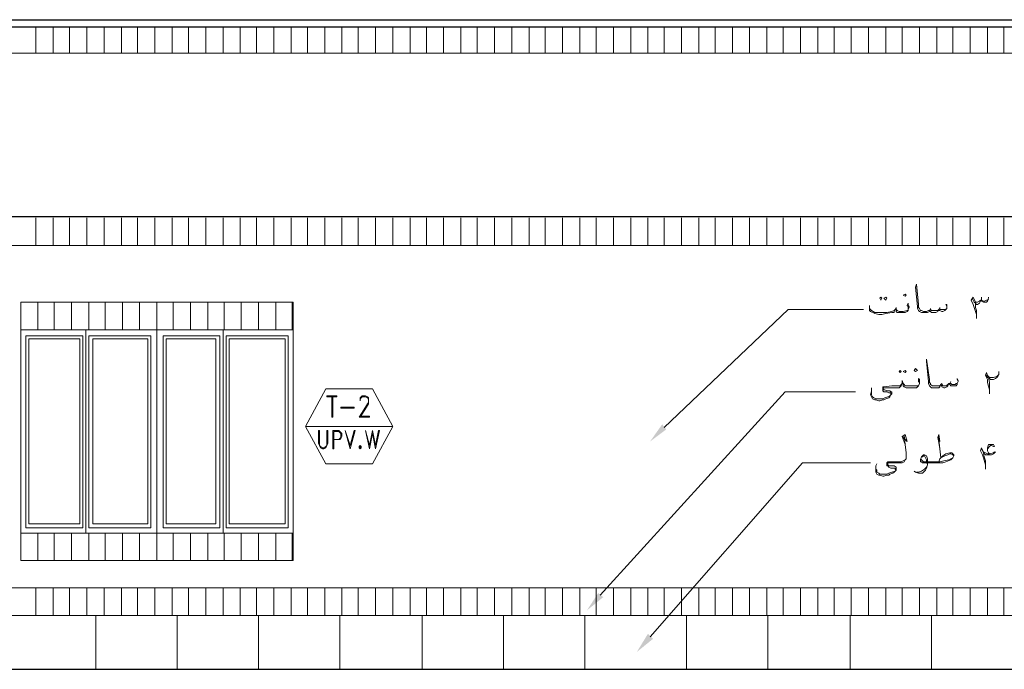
# Model space of a CAD drawing. Header units: metres. Extents: x 6 to 182, y 4 to 63.
# Tile 20 of 28: x 116.09 to 125.41, y 39.27 to 45.42. Entities that reach past the tile are written whole.
import ezdxf

# ---------------------------------------------------------------- set-up
doc = ezdxf.new("R2010")
doc.units = ezdxf.units.M
doc.header["$MEASUREMENT"] = 0
for name, color, linetype in [('PDF15_hatch-plan', 7, 'Continuous'), ('PDF15_rahpelee', 7, 'Continuous'), ('PDF15_Sym Tip Win', 7, 'Continuous'), ('PDF15_textt', 7, 'Continuous'), ('PDF15_WIN', 7, 'Continuous')]:
    doc.layers.add(name, color=color, linetype=linetype)

msp = doc.modelspace()

# ---------------------------------------------------------------- linework, layer by layer
at = {"layer": 'PDF15_hatch-plan', "lineweight": 18}
for points in [[(116.2407, 45.1024), (116.2407, 45.3528)], [(116.4044, 45.1024), (116.4044, 45.3528)], [(116.5585, 45.1024), (116.5585, 45.3528)], [(116.7222, 45.1024), (116.7222, 45.3528)], [(116.886, 45.1024), (116.886, 45.3528)], [(117.0497, 45.1024), (117.0497, 45.3528)], [(117.2038, 45.1024), (117.2038, 45.3528)], [(117.3675, 45.1024), (117.3675, 45.3528)], [(117.5313, 45.1024), (117.5313, 45.3528)], [(117.6853, 45.1024), (117.6853, 45.3528)], [(117.8491, 45.1024), (117.8491, 45.3528)], [(118.0128, 45.1024), (118.0128, 45.3528)], [(118.1765, 45.1024), (118.1765, 45.3528)], [(118.3306, 45.1024), (118.3306, 45.3528)], [(118.4944, 45.1024), (118.4944, 45.3528)], [(118.6581, 45.1024), (118.6581, 45.3528)], [(118.8122, 45.1024), (118.8122, 45.3528)], [(118.9759, 45.1024), (118.9759, 45.3528)], [(119.1397, 45.1024), (119.1397, 45.3528)], [(119.2938, 45.1024), (119.2938, 45.3528)], [(119.4575, 45.1024), (119.4575, 45.3528)], [(119.6212, 45.1024), (119.6212, 45.3528)], [(119.785, 45.1024), (119.785, 45.3528)], [(119.9391, 45.1024), (119.9391, 45.3528)], [(120.1028, 45.1024), (120.1028, 45.3528)], [(120.2665, 45.1024), (120.2665, 45.3528)], [(120.4206, 45.1024), (120.4206, 45.3528)], [(120.5843, 45.1024), (120.5843, 45.3528)], [(120.7481, 45.1024), (120.7481, 45.3528)], [(120.9118, 45.1024), (120.9118, 45.3528)], [(121.0659, 45.1024), (121.0659, 45.3528)], [(121.2296, 45.1024), (121.2296, 45.3528)], [(121.3934, 45.1024), (121.3934, 45.3528)], [(121.5475, 45.1024), (121.5475, 45.3528)], [(121.7112, 45.1024), (121.7112, 45.3528)], [(121.8749, 45.1024), (121.8749, 45.3528)], [(122.0387, 45.1024), (122.0387, 45.3528)], [(122.1928, 45.1024), (122.1928, 45.3528)], [(122.3565, 45.1024), (122.3565, 45.3528)], [(122.5202, 45.1024), (122.5202, 45.3528)], [(122.6743, 45.1024), (122.6743, 45.3528)], [(122.838, 45.1024), (122.838, 45.3528)], [(123.0018, 45.1024), (123.0018, 45.3528)], [(123.1655, 45.1024), (123.1655, 45.3528)], [(123.3196, 45.1024), (123.3196, 45.3528)], [(123.4833, 45.1024), (123.4833, 45.3528)], [(123.6471, 45.1024), (123.6471, 45.3528)], [(123.8012, 45.1024), (123.8012, 45.3528)], [(123.9649, 45.1024), (123.9649, 45.3528)], [(124.1286, 45.1024), (124.1286, 45.3528)], [(124.2924, 45.1024), (124.2924, 45.3528)], [(124.4465, 45.1024), (124.4465, 45.3528)], [(124.6102, 45.1024), (124.6102, 45.3528)], [(124.7739, 45.1024), (124.7739, 45.3528)], [(124.928, 45.1024), (124.928, 45.3528)], [(125.0917, 45.1024), (125.0917, 45.3528)], [(125.2555, 45.1024), (125.2555, 45.3528)], [(125.4096, 45.1024), (125.4096, 45.3528)], [(116.2407, 43.2821), (116.2407, 43.5422)], [(116.4044, 43.2821), (116.4044, 43.5422)], [(116.5585, 43.2821), (116.5585, 43.5422)], [(116.7222, 43.2821), (116.7222, 43.5422)], [(116.886, 43.2821), (116.886, 43.5422)], [(117.0497, 43.2821), (117.0497, 43.5422)], [(117.2038, 43.2821), (117.2038, 43.5422)], [(117.3675, 43.2821), (117.3675, 43.5422)], [(117.5313, 43.2821), (117.5313, 43.5422)], [(117.6853, 43.2821), (117.6853, 43.5422)], [(117.8491, 43.2821), (117.8491, 43.5422)], [(118.0128, 43.2821), (118.0128, 43.5422)], [(118.1765, 43.2821), (118.1765, 43.5422)], [(118.3306, 43.2821), (118.3306, 43.5422)], [(118.4944, 43.2821), (118.4944, 43.5422)], [(118.6581, 43.2821), (118.6581, 43.5422)], [(118.8122, 43.2821), (118.8122, 43.5422)], [(118.9759, 43.2821), (118.9759, 43.5422)], [(119.1397, 43.2821), (119.1397, 43.5422)], [(119.2938, 43.2821), (119.2938, 43.5422)], [(119.4575, 43.2821), (119.4575, 43.5422)], [(119.6212, 43.2821), (119.6212, 43.5422)], [(119.785, 43.2821), (119.785, 43.5422)], [(119.9391, 43.2821), (119.9391, 43.5422)], [(120.1028, 43.2821), (120.1028, 43.5422)], [(120.2665, 43.2821), (120.2665, 43.5422)], [(120.4206, 43.2821), (120.4206, 43.5422)], [(120.5843, 43.2821), (120.5843, 43.5422)], [(120.7481, 43.2821), (120.7481, 43.5422)], [(120.9118, 43.2821), (120.9118, 43.5422)], [(121.0659, 43.2821), (121.0659, 43.5422)], [(121.2296, 43.2821), (121.2296, 43.5422)], [(121.3934, 43.2821), (121.3934, 43.5422)], [(121.5475, 43.2821), (121.5475, 43.5422)], [(121.7112, 43.2821), (121.7112, 43.5422)], [(121.8749, 43.2821), (121.8749, 43.5422)], [(122.0387, 43.2821), (122.0387, 43.5422)], [(122.1928, 43.2821), (122.1928, 43.5422)], [(122.3565, 43.2821), (122.3565, 43.5422)], [(122.5202, 43.2821), (122.5202, 43.5422)], [(122.6743, 43.2821), (122.6743, 43.5422)], [(122.838, 43.2821), (122.838, 43.5422)], [(123.0018, 43.2821), (123.0018, 43.5422)], [(123.1655, 43.2821), (123.1655, 43.5422)], [(123.3196, 43.2821), (123.3196, 43.5422)], [(123.4833, 43.2821), (123.4833, 43.5422)], [(123.6471, 43.2821), (123.6471, 43.5422)], [(123.8012, 43.2821), (123.8012, 43.5422)], [(123.9649, 43.2821), (123.9649, 43.5422)], [(124.1286, 43.2821), (124.1286, 43.5422)], [(124.2924, 43.2821), (124.2924, 43.5422)], [(124.4465, 43.2821), (124.4465, 43.5422)], [(124.6102, 43.2821), (124.6102, 43.5422)], [(124.7739, 43.2821), (124.7739, 43.5422)], [(124.928, 43.2821), (124.928, 43.5422)], [(125.0917, 43.2821), (125.0917, 43.5422)], [(125.2555, 43.2821), (125.2555, 43.5422)], [(125.4096, 43.2821), (125.4096, 43.5422)], [(116.2599, 42.4827), (116.2599, 42.7428)], [(116.414, 42.4827), (116.414, 42.7428)], [(116.5778, 42.4827), (116.5778, 42.7428)], [(116.7415, 42.4827), (116.7415, 42.7428)], [(116.8956, 42.4827), (116.8956, 42.7428)], [(117.0593, 42.4827), (117.0593, 42.7428)], [(117.2231, 42.4827), (117.2231, 42.7428)], [(117.3868, 42.4827), (117.3868, 42.7428)], [(117.5409, 42.4827), (117.5409, 42.7428)], [(117.7046, 42.4827), (117.7046, 42.7428)], [(117.8683, 42.4827), (117.8683, 42.7428)], [(118.0224, 42.4827), (118.0224, 42.7428)], [(118.1862, 42.4827), (118.1862, 42.7428)], [(118.3499, 42.4827), (118.3499, 42.7428)], [(118.5136, 42.4827), (118.5136, 42.7428)], [(118.6677, 42.4827), (118.6677, 42.7428)], [(116.2599, 40.2965), (116.2599, 40.5565)], [(116.414, 40.2965), (116.414, 40.5565)], [(116.5778, 40.2965), (116.5778, 40.5565)], [(116.7415, 40.2965), (116.7415, 40.5565)], [(116.8956, 40.2965), (116.8956, 40.5565)], [(117.0593, 40.2965), (117.0593, 40.5565)], [(117.2231, 40.2965), (117.2231, 40.5565)], [(117.3868, 40.2965), (117.3868, 40.5565)], [(117.5409, 40.2965), (117.5409, 40.5565)], [(117.7046, 40.2965), (117.7046, 40.5565)], [(117.8683, 40.2965), (117.8683, 40.5565)], [(118.0224, 40.2965), (118.0224, 40.5565)], [(118.1862, 40.2965), (118.1862, 40.5565)], [(118.3499, 40.2965), (118.3499, 40.5565)], [(118.5136, 40.2965), (118.5136, 40.5565)], [(118.6677, 40.2965), (118.6677, 40.5565)], [(116.2407, 39.7764), (116.2407, 40.0364)], [(116.4044, 39.7764), (116.4044, 40.0364)], [(116.5585, 39.7764), (116.5585, 40.0364)], [(116.7222, 39.7764), (116.7222, 40.0364)], [(116.886, 39.7764), (116.886, 40.0364)], [(117.0497, 39.7764), (117.0497, 40.0364)], [(117.2038, 39.7764), (117.2038, 40.0364)], [(117.3675, 39.7764), (117.3675, 40.0364)], [(117.5313, 39.7764), (117.5313, 40.0364)], [(117.6853, 39.7764), (117.6853, 40.0364)], [(117.8491, 39.7764), (117.8491, 40.0364)], [(118.0128, 39.7764), (118.0128, 40.0364)], [(118.1765, 39.7764), (118.1765, 40.0364)], [(118.3306, 39.7764), (118.3306, 40.0364)], [(118.4944, 39.7764), (118.4944, 40.0364)], [(118.6581, 39.7764), (118.6581, 40.0364)], [(118.8122, 39.7764), (118.8122, 40.0364)], [(118.9759, 39.7764), (118.9759, 40.0364)], [(119.1397, 39.7764), (119.1397, 40.0364)], [(119.2938, 39.7764), (119.2938, 40.0364)], [(119.4575, 39.7764), (119.4575, 40.0364)], [(119.6212, 39.7764), (119.6212, 40.0364)], [(119.785, 39.7764), (119.785, 40.0364)], [(119.9391, 39.7764), (119.9391, 40.0364)], [(120.1028, 39.7764), (120.1028, 40.0364)], [(120.2665, 39.7764), (120.2665, 40.0364)], [(120.4206, 39.7764), (120.4206, 40.0364)], [(120.5843, 39.7764), (120.5843, 40.0364)], [(120.7481, 39.7764), (120.7481, 40.0364)], [(120.9118, 39.7764), (120.9118, 40.0364)], [(121.0659, 39.7764), (121.0659, 40.0364)], [(121.2296, 39.7764), (121.2296, 40.0364)], [(121.3934, 39.7764), (121.3934, 40.0364)], [(121.5475, 39.7764), (121.5475, 40.0364)], [(121.7112, 39.7764), (121.7112, 40.0364)], [(121.8749, 39.7764), (121.8749, 40.0364)], [(122.0387, 39.7764), (122.0387, 40.0364)], [(122.1928, 39.7764), (122.1928, 40.0364)], [(122.3565, 39.7764), (122.3565, 40.0364)], [(122.5202, 39.7764), (122.5202, 40.0364)], [(122.6743, 39.7764), (122.6743, 40.0364)], [(122.838, 39.7764), (122.838, 40.0364)], [(123.0018, 39.7764), (123.0018, 40.0364)], [(123.1655, 39.7764), (123.1655, 40.0364)], [(123.3196, 39.7764), (123.3196, 40.0364)], [(123.4833, 39.7764), (123.4833, 40.0364)], [(123.6471, 39.7764), (123.6471, 40.0364)], [(123.8012, 39.7764), (123.8012, 40.0364)], [(123.9649, 39.7764), (123.9649, 40.0364)], [(124.1286, 39.7764), (124.1286, 40.0364)], [(124.2924, 39.7764), (124.2924, 40.0364)], [(124.4465, 39.7764), (124.4465, 40.0364)], [(124.6102, 39.7764), (124.6102, 40.0364)], [(124.7739, 39.7764), (124.7739, 40.0364)], [(124.928, 39.7764), (124.928, 40.0364)], [(125.0917, 39.7764), (125.0917, 40.0364)], [(125.2555, 39.7764), (125.2555, 40.0364)], [(125.4096, 39.7764), (125.4096, 40.0364)]]:
    msp.add_lwpolyline(points, dxfattribs=at)
at = {"layer": 'PDF15_hatch-plan', "lineweight": 20}
for points in [[(116.8089, 39.7764), (116.8089, 39.2659)], [(117.5794, 39.7764), (117.5794, 39.2659)], [(118.3499, 39.7764), (118.3499, 39.2659)], [(119.1204, 39.7764), (119.1204, 39.2659)], [(119.9005, 39.7764), (119.9005, 39.2659)], [(120.671, 39.7764), (120.671, 39.2659)], [(121.4415, 39.7764), (121.4415, 39.2659)], [(122.4046, 39.7764), (122.4046, 39.2659)], [(123.1751, 39.7764), (123.1751, 39.2659)], [(123.9553, 39.7764), (123.9553, 39.2659)]]:
    msp.add_lwpolyline(points, dxfattribs=at)
msp.add_lwpolyline([(124.7258, 39.2659), (124.7258, 39.7764)], close=True, dxfattribs=at)
at = {"layer": 'PDF15_rahpelee', "lineweight": 30}
for points in [[(110.5583, 45.3528), (110.5005, 45.3528), (110.5005, 45.4203), (136.6973, 45.4203)], [(112.1667, 43.5518), (110.5583, 43.5518), (110.5583, 45.3528), (136.6973, 45.3528)], [(136.6973, 43.5518), (112.1667, 43.5518), (112.1667, 39.2659)], [(100.8885, 39.2659), (165.8702, 39.2659)]]:
    msp.add_lwpolyline(points, dxfattribs=at)
at = {"layer": 'PDF15_rahpelee', "lineweight": 20}
for points in [[(110.5583, 45.1024), (136.6973, 45.1024)], [(112.1667, 43.2821), (136.6973, 43.2821)], [(116.0962, 42.4827), (116.0962, 42.7428), (118.6774, 42.7428), (118.6774, 42.4827), (116.0962, 42.4827), (116.0962, 40.5565), (118.6774, 40.5565), (118.6774, 40.2965), (116.0962, 40.2965), (116.0962, 40.5565)], [(112.1667, 40.0364), (137.15, 40.0364)], [(112.1667, 39.7764), (137.15, 39.7764)]]:
    msp.add_lwpolyline(points, dxfattribs=at)
at = {"layer": 'PDF15_Sym Tip Win', "lineweight": 18}
for points in [[(119.4286, 41.2114), (119.6212, 41.5678), (119.4286, 41.9241), (118.9856, 41.9241), (118.7929, 41.5678), (118.9856, 41.2114)], [(119.0915, 41.8471), (118.9952, 41.8471), (118.9952, 41.8567), (119.0915, 41.8567)], [(119.2552, 41.7411), (119.13, 41.7411), (119.13, 41.7508), (119.2552, 41.7508)], [(119.0048, 41.5293), (118.9952, 41.5293), (118.9952, 41.4041), (118.9952, 41.3848), (118.9856, 41.3752), (118.9663, 41.3655), (118.9567, 41.3655), (118.9374, 41.3752), (118.9278, 41.3848), (118.9278, 41.4041), (118.9278, 41.5293), (118.9181, 41.5293), (118.9181, 41.4041), (118.9278, 41.3848), (118.9374, 41.3655), (118.9567, 41.3559), (118.9663, 41.3559), (118.9856, 41.3655), (118.9952, 41.3848), (119.0048, 41.4041)], [(119.0626, 41.4426), (119.1108, 41.4426), (119.1204, 41.4426), (119.13, 41.4522), (119.1397, 41.4715), (119.1397, 41.5004), (119.13, 41.51), (119.1204, 41.5196), (119.1108, 41.5293), (119.053, 41.5293), (119.053, 41.3559), (119.0626, 41.3559), (119.0626, 41.5196), (119.1108, 41.5196), (119.1204, 41.51), (119.13, 41.5004), (119.13, 41.4715), (119.1204, 41.4522), (119.1108, 41.4426)], [(119.2167, 41.3559), (119.1686, 41.5293), (119.2167, 41.3848), (119.2552, 41.5293), (119.2649, 41.5293)], [(119.4575, 41.3559), (119.4286, 41.5004), (119.3997, 41.3559), (119.3612, 41.5293), (119.3997, 41.3848), (119.4286, 41.5293), (119.4575, 41.3848), (119.4864, 41.5293), (119.496, 41.5293)], [(119.313, 41.3848), (119.3034, 41.3752), (119.3034, 41.3655), (119.313, 41.3559), (119.3227, 41.3655), (119.3227, 41.3752)]]:
    msp.add_lwpolyline(points, close=True, dxfattribs=at)
for points in [[(119.0433, 41.8471), (119.0433, 41.6545), (119.053, 41.6545), (119.053, 41.8471)], [(119.313, 41.6641), (119.3997, 41.6641), (119.3997, 41.6545), (119.3034, 41.6545), (119.3612, 41.7508), (119.3804, 41.7797), (119.3901, 41.7989), (119.3901, 41.8182), (119.3804, 41.8375), (119.3612, 41.8471), (119.3323, 41.8471), (119.3227, 41.8375), (119.313, 41.8182), (119.313, 41.8086), (119.313, 41.8182), (119.313, 41.8375), (119.3227, 41.8471), (119.3323, 41.8567), (119.3612, 41.8567), (119.3804, 41.8471), (119.3901, 41.8375), (119.3901, 41.8182), (119.3901, 41.7989), (119.3901, 41.7797), (119.3708, 41.7508), (119.313, 41.6545)], [(119.6212, 41.5678), (118.7929, 41.5678)], [(119.313, 41.3752), (119.313, 41.3655), (119.313, 41.3752)]]:
    msp.add_lwpolyline(points, dxfattribs=at)
at = {"layer": 'PDF15_textt', "lineweight": 20}
for points in [[(124.8702, 42.7043), (124.8606, 42.7235), (124.8702, 42.7235), (124.8702, 42.7043), (124.8702, 42.685), (124.8606, 42.6754), (124.851, 42.6657), (124.8317, 42.6561), (124.8221, 42.6561), (124.8028, 42.6657), (124.7932, 42.6657), (124.7932, 42.6754), (124.7835, 42.6561), (124.7643, 42.6465), (124.745, 42.6465), (124.7354, 42.6465), (124.7258, 42.6465), (124.7161, 42.6561), (124.7065, 42.6657), (124.7065, 42.6561), (124.6872, 42.6465), (124.668, 42.6465), (124.6487, 42.6465), (124.6294, 42.6465), (124.6102, 42.6561), (124.6006, 42.6657), (124.5909, 42.685), (124.5909, 42.7043), (124.5717, 42.8873), (124.5813, 42.9161), (124.6006, 42.7235), (124.6006, 42.6946), (124.6102, 42.685), (124.6198, 42.6657), (124.6294, 42.6657), (124.6487, 42.6561), (124.6776, 42.6561), (124.6969, 42.6657), (124.7065, 42.6657), (124.7161, 42.6754), (124.7258, 42.6657), (124.745, 42.6657), (124.7643, 42.6657), (124.7835, 42.6657), (124.7932, 42.6754), (124.8028, 42.685), (124.8028, 42.6754), (124.8124, 42.6754), (124.8413, 42.6754), (124.851, 42.6754), (124.8702, 42.685)], [(124.5042, 42.6754), (124.5042, 42.685), (124.5042, 42.7043), (124.4946, 42.7139), (124.5042, 42.7332), (124.5042, 42.7235), (124.5139, 42.7043), (124.5139, 42.6946), (124.5042, 42.6754), (124.5042, 42.6657), (124.4946, 42.6561), (124.4753, 42.6465), (124.4561, 42.6465), (124.4176, 42.6465), (124.4079, 42.6465), (124.3983, 42.6465), (124.3887, 42.6561), (124.3887, 42.6657), (124.3887, 42.6946), (124.379, 42.6754), (124.3694, 42.6561), (124.3694, 42.6465), (124.3501, 42.6465), (124.2924, 42.6368), (124.2538, 42.6272), (124.2249, 42.6272), (124.1864, 42.6368), (124.1479, 42.6561), (124.1383, 42.6657), (124.1383, 42.685), (124.1383, 42.6946), (124.1383, 42.7139)], [(125.1495, 42.5887), (125.1495, 42.5983), (125.1495, 42.6272), (125.1303, 42.6946), (125.1206, 42.7235), (125.1014, 42.7621), (125.1206, 42.7909), (125.1399, 42.7428), (125.1495, 42.7428), (125.1592, 42.7428), (125.1784, 42.7524), (125.1881, 42.7621)], [(125.111, 42.7813), (125.1303, 42.7428), (125.1399, 42.7332), (125.1495, 42.7235), (125.1592, 42.7235), (125.1784, 42.7332), (125.1881, 42.7524), (125.1977, 42.7717)], [(125.1399, 42.7332), (125.1399, 42.6946), (125.1495, 42.6657), (125.1495, 42.608)], [(125.2651, 42.7717), (125.2555, 42.7524), (125.2458, 42.7428), (125.2266, 42.7428), (125.2169, 42.7428), (125.1977, 42.7524), (125.1977, 42.7717), (125.1977, 42.7909)], [(125.1977, 42.7621), (125.2169, 42.7524), (125.2266, 42.7524), (125.2458, 42.7621), (125.2555, 42.7621), (125.2651, 42.7813), (125.2651, 42.7909)], [(122.1928, 41.5582), (123.3678, 42.6754), (124.0805, 42.6754)], [(124.1383, 42.685), (124.1575, 42.6657), (124.1864, 42.6465), (124.2249, 42.6465), (124.2442, 42.6465), (124.302, 42.6465), (124.3501, 42.6561), (124.3694, 42.6657), (124.379, 42.6754)], [(124.3887, 42.6754), (124.3983, 42.6657), (124.4176, 42.6561), (124.4561, 42.6561), (124.4946, 42.6657), (124.5042, 42.6657)], [(124.7161, 42.685), (124.7161, 42.6754)], [(124.8028, 42.6946), (124.8028, 42.685)], [(124.9762, 41.9916), (124.9665, 42.0108), (124.9665, 42.0204), (124.9762, 42.0012), (124.9762, 41.9916), (124.9665, 41.9723), (124.9665, 41.9627), (124.9569, 41.953), (124.9376, 41.953), (124.928, 41.953), (124.9087, 41.953), (124.8991, 41.9627), (124.8895, 41.9723), (124.8799, 41.953), (124.8702, 41.9434), (124.851, 41.9338), (124.8413, 41.9338), (124.8221, 41.9434), (124.8221, 41.953), (124.8124, 41.9627), (124.8028, 41.9434), (124.7932, 41.9338), (124.7739, 41.9338), (124.7547, 41.9338), (124.745, 41.9338), (124.7258, 41.9338), (124.7161, 41.9434), (124.7065, 41.953), (124.6969, 41.9723), (124.6969, 41.9916), (124.6776, 42.1842), (124.6776, 42.2034), (124.7065, 42.0108), (124.7065, 41.9819), (124.7161, 41.9723), (124.7161, 41.9627), (124.7354, 41.953), (124.745, 41.953), (124.7547, 41.953), (124.7835, 41.953), (124.8028, 41.953), (124.8124, 41.9627), (124.8221, 41.9723), (124.8317, 41.953), (124.8413, 41.953), (124.8606, 41.953), (124.8799, 41.9627), (124.8895, 41.9723), (124.8991, 41.9723), (124.9087, 41.9723), (124.9184, 41.9627), (124.9473, 41.9627), (124.9569, 41.9723), (124.9665, 41.9723)], [(125.2747, 41.876), (125.2747, 41.8856), (125.2747, 41.9145), (125.2555, 41.9819), (125.2555, 42.0108), (125.2362, 42.0493), (125.2458, 42.0782), (125.2555, 42.0493), (125.2747, 42.0301), (125.294, 42.0301), (125.3133, 42.0301), (125.3422, 42.0397), (125.3518, 42.0493), (125.3614, 42.059), (125.3614, 42.0879)], [(124.6102, 41.9723), (124.6102, 41.9819), (124.6006, 41.9916), (124.6006, 42.0108), (124.6006, 42.0204), (124.6102, 42.0108), (124.6102, 41.9916), (124.6102, 41.9819), (124.6102, 41.9723), (124.6006, 41.953), (124.5909, 41.9434), (124.5813, 41.9338), (124.5524, 41.9338), (124.5235, 41.9338), (124.5042, 41.9338), (124.485, 41.9338), (124.4657, 41.9434), (124.4561, 41.953), (124.4561, 41.9723), (124.4465, 42.0012), (124.4465, 41.9723), (124.4368, 41.953), (124.4272, 41.9434), (124.4176, 41.9338), (124.3983, 41.9338), (124.3694, 41.9338), (124.3309, 41.9338), (124.2827, 41.9338), (124.2731, 41.9338), (124.2635, 41.9241), (124.2731, 41.9145), (124.2827, 41.9145), (124.302, 41.9049), (124.3309, 41.9049), (124.3405, 41.8952), (124.3501, 41.8952), (124.3501, 41.876), (124.3405, 41.8663), (124.3309, 41.8471), (124.3212, 41.8375), (124.2924, 41.8278), (124.2731, 41.8182), (124.2635, 41.8182), (124.2346, 41.8086), (124.2249, 41.8086), (124.196, 41.8182), (124.1864, 41.8182), (124.1671, 41.8278), (124.1575, 41.8471), (124.1479, 41.8663), (124.1575, 41.9049), (124.1575, 41.9338)], [(124.9087, 41.9916), (124.8991, 41.9723)], [(125.3614, 42.059), (125.3518, 42.0397), (125.3422, 42.0301), (125.3325, 42.0204), (125.3133, 42.0108), (125.2844, 42.0108), (125.2747, 42.0204), (125.2555, 42.0301), (125.2362, 42.059)], [(125.2651, 42.0301), (125.2747, 41.9819), (125.2747, 41.953), (125.2747, 41.8952)], [(121.586, 39.969), (123.3389, 41.8952), (124.0034, 41.8952)], [(124.4465, 41.9723), (124.4368, 41.9627), (124.4272, 41.953), (124.3983, 41.953), (124.3694, 41.953), (124.3501, 41.953), (124.2731, 41.9434), (124.2635, 41.9434), (124.2635, 41.9338), (124.2635, 41.9241), (124.2635, 41.9145), (124.2635, 41.9049), (124.2731, 41.8952), (124.302, 41.8952), (124.3212, 41.8856), (124.3309, 41.8856), (124.3405, 41.8856), (124.3405, 41.876), (124.3405, 41.8663), (124.3309, 41.8567), (124.3116, 41.8471), (124.2827, 41.8375), (124.2635, 41.8278), (124.2249, 41.8278), (124.2153, 41.8278), (124.196, 41.8278), (124.1768, 41.8375), (124.1671, 41.8471), (124.1575, 41.8663), (124.1575, 41.8856), (124.1575, 41.9049)], [(124.4561, 41.9723), (124.4657, 41.9627), (124.4753, 41.953), (124.4946, 41.953), (124.5235, 41.953), (124.562, 41.953), (124.5909, 41.953), (124.6006, 41.953)], [(124.8221, 41.9723), (124.8221, 41.9723)], [(124.4657, 41.4811), (124.4753, 41.3944), (124.485, 41.3174), (124.485, 41.2788), (124.485, 41.2596), (124.4753, 41.25), (124.4657, 41.2307), (124.4465, 41.2211), (124.4272, 41.2211), (124.4176, 41.2211), (124.379, 41.2211), (124.3212, 41.2211), (124.3116, 41.2211), (124.3116, 41.2114), (124.3116, 41.2018), (124.3212, 41.1922), (124.3405, 41.1922), (124.3694, 41.1922), (124.3887, 41.1825), (124.3887, 41.1729), (124.3887, 41.1633), (124.3887, 41.1536), (124.3694, 41.1344), (124.3598, 41.1247), (124.3309, 41.1151), (124.3212, 41.1055), (124.302, 41.1055), (124.2731, 41.0959), (124.2635, 41.0959), (124.2346, 41.1055), (124.2249, 41.1055), (124.2057, 41.1151), (124.196, 41.1344), (124.196, 41.1536), (124.196, 41.1922), (124.2057, 41.2114)], [(124.4465, 41.4715), (124.4946, 41.4233), (124.4753, 41.4907), (124.4465, 41.4715), (124.4753, 41.3944), (124.485, 41.3174)], [(124.7835, 41.4618), (124.8028, 41.4233), (124.7932, 41.4907), (124.7835, 41.4618), (124.7932, 41.4137), (124.8028, 41.3559), (124.8124, 41.2692), (124.851, 41.2885), (124.8799, 41.2981), (124.8991, 41.3077), (124.9087, 41.3077), (124.928, 41.2981), (124.9376, 41.2885)], [(124.8028, 41.3559), (124.7932, 41.4426), (124.7932, 41.4907)], [(125.2362, 41.1633), (125.2362, 41.1729), (125.2362, 41.2018), (125.2169, 41.2692), (125.2073, 41.2981), (125.1881, 41.3366), (125.1977, 41.3655), (125.2169, 41.327), (125.2362, 41.3174), (125.2555, 41.3077), (125.2747, 41.3077)], [(125.1977, 41.3559), (125.2169, 41.3174), (125.2266, 41.3077), (125.2362, 41.2981), (125.2555, 41.2981), (125.2747, 41.2981), (125.294, 41.2981), (125.3133, 41.3077), (125.3325, 41.327)], [(125.2555, 41.3559), (125.2747, 41.3752), (125.2844, 41.3848), (125.294, 41.3848), (125.3133, 41.3752), (125.3229, 41.3752), (125.3133, 41.3944), (125.294, 41.3944), (125.2844, 41.3944), (125.2651, 41.3944), (125.2555, 41.3655), (125.2555, 41.3559), (125.2555, 41.3366), (125.2651, 41.3174), (125.2747, 41.3077), (125.3133, 41.3174), (125.3229, 41.327)], [(124.485, 41.2596), (124.4753, 41.25), (124.4561, 41.2403), (124.4368, 41.2307), (124.4176, 41.2307), (124.3983, 41.2307), (124.3212, 41.2307), (124.3116, 41.2307), (124.302, 41.2211), (124.302, 41.2114), (124.302, 41.1922), (124.3116, 41.1922), (124.3212, 41.1825), (124.3405, 41.1729), (124.3598, 41.1729), (124.379, 41.1729), (124.379, 41.1633), (124.3887, 41.1536), (124.379, 41.144), (124.3501, 41.1344), (124.3212, 41.1247), (124.302, 41.1151), (124.2731, 41.1151), (124.2538, 41.1151), (124.2346, 41.1151), (124.2249, 41.1247), (124.2057, 41.1344), (124.2057, 41.1536), (124.196, 41.1633), (124.196, 41.1922)], [(124.7932, 41.2307), (124.8028, 41.2596), (124.8124, 41.2692), (124.8317, 41.2885), (124.8606, 41.3077), (124.8991, 41.3174), (124.9184, 41.3174), (124.928, 41.3077), (124.9376, 41.2981), (124.9376, 41.2885), (124.928, 41.2692), (124.9087, 41.25), (124.8606, 41.2307), (124.8317, 41.2211), (124.7835, 41.2211), (124.7161, 41.2211), (124.6583, 41.2211), (124.6391, 41.2211), (124.6294, 41.2307), (124.6198, 41.2307), (124.6198, 41.25), (124.6294, 41.2788), (124.6487, 41.2981), (124.6583, 41.2981), (124.6776, 41.2885), (124.6872, 41.2596), (124.6872, 41.2307), (124.6872, 41.2018), (124.6776, 41.1729), (124.668, 41.1536), (124.6391, 41.1247), (124.6006, 41.1247), (124.5717, 41.1344), (124.562, 41.144)], [(124.6294, 41.2788), (124.6391, 41.2788), (124.6487, 41.2885), (124.6583, 41.2885), (124.668, 41.2692), (124.6776, 41.25), (124.6776, 41.2403), (124.6872, 41.2018), (124.6776, 41.1825), (124.6583, 41.1633), (124.6294, 41.144), (124.6006, 41.1344), (124.5813, 41.1344)], [(124.6198, 41.2596), (124.6294, 41.25), (124.6391, 41.2403), (124.6487, 41.2307), (124.7161, 41.2307), (124.8028, 41.2307), (124.8413, 41.2403), (124.8895, 41.25), (124.928, 41.2692)], [(125.2169, 41.3077), (125.2266, 41.2692), (125.2362, 41.2403), (125.2362, 41.1825)], [(122.0579, 39.5741), (123.5026, 41.2211), (124.1479, 41.2211)]]:
    msp.add_lwpolyline(points, dxfattribs=at)
for points in [[(124.4753, 42.8006), (124.485, 42.8102), (124.4753, 42.8198), (124.4561, 42.8102)], [(124.2442, 42.7909), (124.2538, 42.7813), (124.2442, 42.7621), (124.2346, 42.7813)], [(124.2924, 42.7909), (124.302, 42.7813), (124.2924, 42.7621), (124.2731, 42.7813)], [(124.4272, 42.0975), (124.4368, 42.0879), (124.4272, 42.0782), (124.4176, 42.0879)], [(124.4753, 42.0975), (124.485, 42.0879), (124.4753, 42.0782), (124.4561, 42.0879)], [(124.5717, 42.0879), (124.5909, 42.0975), (124.5717, 42.1168), (124.562, 42.0975)]]:
    msp.add_lwpolyline(points, close=True, dxfattribs=at)
at = {"layer": 'PDF15_textt', "transparency": 33554559}
for points in [[(122.212, 41.5389), (122.0579, 41.4233), (122.1735, 41.587)], [(121.6149, 39.9497), (121.4608, 39.8245), (121.5667, 39.9883)], [(122.0868, 39.5549), (121.9327, 39.4297), (122.0387, 39.603)]]:
    msp.add_solid(points, dxfattribs=at)
at = {"layer": 'PDF15_WIN', "lineweight": 18}
for points in [[(117.3868, 40.5565), (117.3868, 42.4827), (116.0962, 42.4827), (116.0962, 40.5565)], [(118.6774, 40.5565), (118.6774, 42.4827), (117.3868, 42.4827), (117.3868, 40.5565)], [(116.6837, 42.425), (116.1444, 42.425), (116.1444, 40.6047), (116.6837, 40.6047)], [(116.6548, 40.6432), (116.1733, 40.6432), (116.1733, 42.3961), (116.6548, 42.3961)], [(116.7415, 42.425), (116.7415, 40.6047), (117.329, 40.6047), (117.329, 42.425)], [(116.78, 40.6432), (116.78, 42.3961), (117.3001, 42.3961), (117.3001, 40.6432)], [(117.9839, 42.425), (117.4446, 42.425), (117.4446, 40.6047), (117.9839, 40.6047)], [(117.9454, 40.6432), (117.4735, 40.6432), (117.4735, 42.3961), (117.9454, 42.3961)], [(118.0417, 42.425), (118.0417, 40.6047), (118.6292, 40.6047), (118.6292, 42.425)], [(118.0706, 40.6432), (118.0706, 42.3961), (118.6003, 42.3961), (118.6003, 40.6432)]]:
    msp.add_lwpolyline(points, close=True, dxfattribs=at)
for points in [[(116.7126, 42.4827), (116.7126, 40.5565)], [(118.0128, 42.4827), (118.0128, 40.5565)]]:
    msp.add_lwpolyline(points, dxfattribs=at)

doc.saveas('drawing.dxf')
